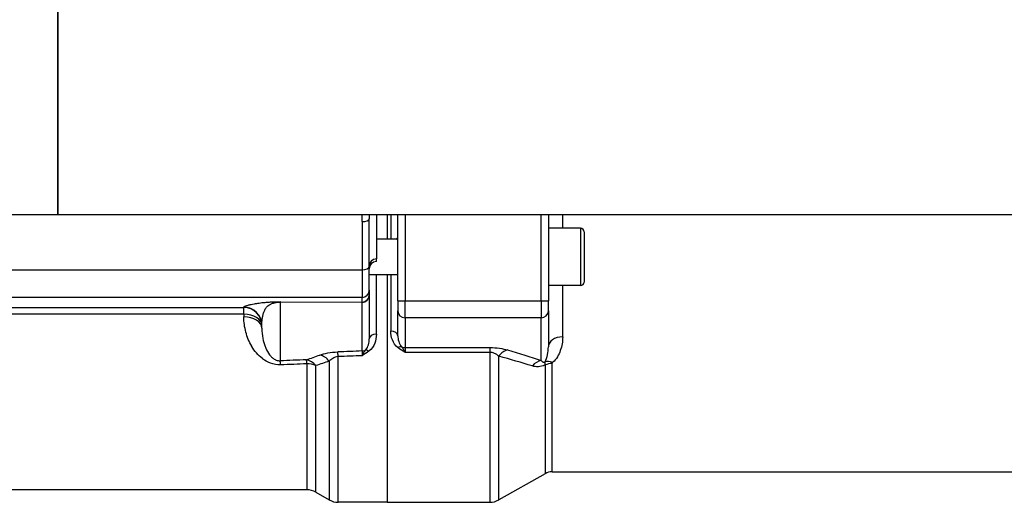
# Model space of a CAD drawing. Header units: millimetres. Extents: x 0 to 5940, y 0 to 4200.
# Tile 28 of 47: x 2355 to 2630, y 1850 to 1984. Entities that reach past the tile are written whole.
import ezdxf

# ---------------------------------------------------------------- set-up
doc = ezdxf.new("R2010")
doc.units = ezdxf.units.MM
doc.header["$LTSCALE"] = 50
doc.layers.add('02-LINIE-035', color=2, linetype='CONTINUOUS')

msp = doc.modelspace()

# ---------------------------------------------------------------- linework, layer by layer
at = {"layer": '02-LINIE-035'}
for p, q in [((2365.78, 2044.21), (2365.78, 1929.91)), ((2365.83, 2044.21), (2365.83, 1929.91)), ((2213.78, 1929.91), (2365.78, 1929.91)), ((2365.83, 1929.91), (2665.83, 1929.91)), ((2454.78, 1929.91), (2454.78, 1917.51)), ((2457.78, 1929.91), (2457.78, 1923.06)), ((2457.78, 1929.91), (2457.78, 1923.06)), ((2458.78, 1929.91), (2458.78, 1923.06)), ((2460.78, 1905.84), (2460.78, 1929.91)), ((2462.78, 1929.91), (2462.78, 1905.79)), ((2500.78, 1905.79), (2500.78, 1929.91)), ((2502.78, 1929.91), (2502.78, 1905.84)), ((2506.78, 1926.06), (2506.78, 1929.91)), ((2450.78, 1927.92), (2450.78, 1914.5)), ((2452.78, 1915.47), (2452.78, 1928.71)), ((2511.78, 1926.06), (2502.78, 1926.06)), ((2511.78, 1926.06), (2511.78, 1910.06)), ((2512.78, 1925.06), (2512.78, 1911.06)), ((2460.78, 1923.06), (2454.78, 1923.06)), ((2454.78, 1916.76), (2454.78, 1917.51)), ((2454.78, 1916.76), (2454.78, 1916.75)), ((2342.58, 1914.5), (2450.78, 1914.5)), ((2450.78, 1914.5), (2450.78, 1906.77)), ((2452.78, 1908.77), (2452.78, 1915.47)), ((2460.78, 1913.06), (2452.78, 1913.06)), ((2454.78, 1896.48), (2454.78, 1913.06)), ((2457.78, 1913.06), (2457.78, 1849.56)), ((2457.78, 1913.06), (2457.78, 1849.56)), ((2458.78, 1913.06), (2458.78, 1897.39)), ((2452.78, 1908.77), (2452.78, 1907.47)), ((2511.78, 1910.06), (2502.78, 1910.06)), ((2506.78, 1895.75), (2506.78, 1910.06)), ((2450.78, 1906.77), (2342.39, 1906.77)), ((2450.83, 1905.37), (2427.91, 1905.46)), ((2427.91, 1905.46), (2427.91, 1889.07)), ((2427.99, 1905.56), (2450.78, 1905.47)), ((2450.78, 1905.47), (2450.78, 1906.77)), ((2450.83, 1891.81), (2450.83, 1905.37)), ((2452.78, 1907.47), (2452.78, 1907.3)), ((2452.78, 1907.3), (2452.78, 1895.17)), ((2460.78, 1905.84), (2460.78, 1903.02)), ((2462.78, 1901.09), (2462.78, 1905.79)), ((2462.78, 1905.79), (2500.78, 1905.79)), ((2500.78, 1905.79), (2500.78, 1901.09)), ((2502.78, 1903.02), (2502.78, 1905.84)), ((2346.05, 1903.93), (2417.78, 1903.93)), ((2417.78, 1902.1), (2346.05, 1902.1)), ((2417.78, 1903.93), (2417.78, 1904.02)), ((2417.78, 1902.1), (2417.78, 1903.93)), ((2417.78, 1902.1), (2417.78, 1901.35)), ((2460.78, 1896.08), (2460.78, 1903.02)), ((2502.78, 1903.02), (2502.78, 1892.92)), ((2462.78, 1901.09), (2462.78, 1892.76)), ((2500.78, 1901.09), (2462.78, 1901.09)), ((2500.78, 1889.16), (2500.78, 1901.09)), ((2422.78, 1898.16), (2422.78, 1899.02)), ((2462.78, 1892.76), (2462.78, 1891.41)), ((2462.78, 1892.76), (2486.46, 1892.76)), ((2486.46, 1891.41), (2462.78, 1891.41)), ((2486.46, 1892.76), (2486.46, 1891.41)), ((2486.46, 1891.41), (2486.46, 1849.56)), ((2441.62, 1888.95), (2441.62, 1850.23)), ((2444.12, 1849.56), (2444.12, 1890.25)), ((2488.93, 1850.21), (2488.93, 1890.34)), ((2435.38, 1888.21), (2435.38, 1853.06)), ((2437.88, 1852.39), (2437.88, 1887.72)), ((2501.86, 1887.91), (2501.86, 1857.54)), ((2503.83, 1858.06), (2503.83, 1888.31)), ((2501.86, 1857.54), (2488.93, 1850.21)), ((2503.83, 1858.06), (2701.91, 1858.06)), ((2435.38, 1853.06), (2346.05, 1853.06)), ((2437.88, 1852.39), (2441.62, 1850.23)), ((2457.78, 1849.56), (2444.12, 1849.56)), ((2457.78, 1849.56), (2486.46, 1849.56))]:
    msp.add_line(p, q, dxfattribs=at)
for centre, radius, start, end in [((2511.78, 1925.06), 1, 0, 90), ((2454.78, 1914.75), 2, 90, 180), ((2511.78, 1911.06), 1, 270, 0), ((2503.83, 1854.06), 4, 90, 119.5388), ((2435.38, 1848.06), 5, 60, 90), ((2444.12, 1854.56), 5, 240, 270), ((2486.46, 1854.56), 5, 270, 299.5388)]:
    msp.add_arc(centre, radius, start, end, dxfattribs=at)
for centre, major_axis, ratio, start_param, end_param in [((2450.78, 1928.71), (2, 0), 0.394251, 4.712389, 6.283185), ((2454.78, 1915.51), (-2, 0), 0.999391, 4.712389, 6.283185), ((2454.78, 1914.76), (-2, 0), 0.999391, 4.712389, 6.283185), ((2450.78, 1915.47), (2, 0), 0.483671, 4.712389, 6.283185), ((2450.78, 1908.77), (2, 0), 0.999391, 4.712389, 6.283185), ((2427.99, 1902.56), (0.01, 3), 0.115556, 0.035142, 0.263514), ((2450.78, 1907.47), (2, 0), 0.999391, 4.712389, 6.283185), ((2450.78, 1902.47), (-0.01, 3), 0.077034, 6.019146, 6.247519), ((2450.78, 1907.3), (2, 0), 0.965926, 4.738569, 6.283185), ((2462.78, 1905.84), (-2, 0), 0.026177, 0, 1.570796), ((2500.78, 1905.84), (2, 0), 0.026177, 4.712389, 6.283185), ((2417.78, 1899.02), (5, 0), 0.999391, 0, 1.570796), ((2417.78, 1898.93), (5, 0), 0.999391, 0, 1.570796), ((2417.78, 1898.93), (5, 0), 0.63399, 0, 1.570796), ((2462.78, 1903.02), (-2, 0), 0.965926, 0, 1.570796), ((2500.78, 1903.02), (2, 0), 0.965926, 4.712389, 6.283185), ((2417.78, 1898.16), (5, 0), 0.639562, 0, 1.570796), ((2458.78, 1896.08), (2, 0), 0.652136, 0, 1.570796), ((2454.78, 1895.17), (-2, 0), 0.658713, 4.712389, 6.283185), ((2506.78, 1892.92), (-4, 0), 0.70778, 4.712389, 6.283185), ((7145.05, 1991.88), (-5441.86, -137.65), 0.006773, 5.752631, 5.755122), ((2444.12, 1886.73), (-0.18, 5), 0.036552, 5.492819, 6.021299), ((2450.78, 1887.92), (-0.07, -4.05), 0.015324, 3.427467, 4.0275), ((2450.78, 1893.74), (-2, 0), 0.965926, 1.596976, 2.072613), ((2452.7, 1890.35), (-1.22, 1.59), 0.504645, 5.295384, 6.01723), ((2460.82, 1891.32), (1.23, 1.58), 0.500888, 0.26391, 0.997951), ((2462.78, 1894.69), (2, 0), 0.965926, 4.201538, 4.712389), ((2491.39, 1887.27), (1.41, 4.8), 0.72399, 0.384616, 1.102461), ((7145.05, 1991.88), (-5308.2, -134.27), 0.006773, 5.803609, 5.806615), ((2428.04, 1884.24), (-0.19, 5), 0.042169, 5.544176, 6.021239), ((2435.38, 1884.52), (-1.7, 4.7), 0.761845, 5.157226, 5.872297), ((2435.38, 1884.52), (-0.19, 5), 0.041811, 5.54118, 6.021243), ((2439.12, 1885.84), (-1.63, 4.73), 0.74526, 5.150972, 5.884689), ((7145.18, 1987.06), (-5441.86, -132.82), 0.006536, 5.752709, 5.755134), ((2500.78, 1884.33), (-1.59, -4.74), 0.765149, 3.555276, 4.227056), ((2503.98, 1885.5), (-2.76, 2.89), 0.632475, 5.29748, 5.996564), ((7145.18, 1987.06), (-5308.2, -129.44), 0.00653, 5.803622, 5.806627), ((2435.38, 1884.52), (-5, 0), 0.737656, 4.18879, 4.712389), ((2503.83, 1885.24), (-4, 0), 0.765495, 4.712389, 5.227938)]:
    msp.add_ellipse(centre, major_axis=major_axis, ratio=ratio, start_param=start_param, end_param=end_param, dxfattribs=at)
for points in [[(2450.78, 1927.92), (2450.78, 1928.58), (2450.79, 1929.24), (2450.8, 1929.91)], [(2452.78, 1929.91), (2452.78, 1929.5), (2452.78, 1929.1), (2452.78, 1928.71)], [(2438.99, 1890.67), (2440.25, 1891.1), (2441.98, 1891.48), (2443.99, 1891.55)], [(2486.46, 1892.76), (2488.39, 1892.76), (2490.12, 1892.47), (2491.39, 1892.1)], [(2491.39, 1892.1), (2494.64, 1891.14), (2497.78, 1890.17), (2500.78, 1889.16)], [(2435.25, 1889.35), (2436.47, 1889.79), (2437.72, 1890.23), (2438.99, 1890.67)], [(2441.62, 1888.95), (2440.35, 1888.54), (2439.1, 1888.13), (2437.88, 1887.72)], [(2498.31, 1887.62), (2495.31, 1888.55), (2492.17, 1889.46), (2488.93, 1890.34)]]:
    msp.add_open_spline(points, degree=3, dxfattribs=at)
for points, knots in [([(2460.22, 1923.06), (2460.42, 1923.2), (2460.59, 1923.33), (2460.75, 1923.47), (2460.78, 1923.51), (2460.78, 1923.53)], [1.0127734, 1.0127734, 1.0127734, 1.0127734, 1.1407572, 1.1407572, 1.2148424, 1.2148424, 1.2148424, 1.2148424]), ([(2417.78, 1904.02), (2417.78, 1904.08), (2417.83, 1904.15), (2417.94, 1904.22), (2418.02, 1904.28), (2418.14, 1904.33), (2418.29, 1904.39), (2418.32, 1904.4), (2418.34, 1904.41), (2418.37, 1904.42), (2418.54, 1904.48), (2418.75, 1904.55), (2418.99, 1904.62), (2419.11, 1904.65), (2419.24, 1904.68), (2419.38, 1904.72), (2419.51, 1904.75), (2419.64, 1904.78), (2419.8, 1904.81), (2420.07, 1904.87), (2420.36, 1904.93), (2420.65, 1904.99), (2420.7, 1904.99), (2420.73, 1905), (2420.78, 1905.01), (2420.97, 1905.04), (2421.17, 1905.08), (2421.36, 1905.11), (2421.55, 1905.14), (2421.74, 1905.16), (2421.94, 1905.19), (2421.96, 1905.2), (2421.98, 1905.2), (2422.02, 1905.2), (2422.27, 1905.24), (2422.52, 1905.27), (2422.78, 1905.3), (2423.05, 1905.33), (2423.33, 1905.36), (2423.61, 1905.38), (2423.64, 1905.39), (2423.67, 1905.39), (2423.72, 1905.39), (2423.91, 1905.41), (2424.1, 1905.42), (2424.29, 1905.44), (2424.47, 1905.45), (2424.64, 1905.46), (2424.82, 1905.47), (2424.88, 1905.48), (2424.91, 1905.48), (2424.98, 1905.48), (2425.12, 1905.49), (2425.26, 1905.5), (2425.4, 1905.51), (2425.49, 1905.51), (2425.58, 1905.51), (2425.67, 1905.52), (2425.75, 1905.52), (2425.8, 1905.52), (2425.9, 1905.53), (2426, 1905.53), (2426.1, 1905.53), (2426.21, 1905.54), (2426.3, 1905.54), (2426.39, 1905.54), (2426.48, 1905.55), (2426.49, 1905.55), (2426.5, 1905.55), (2426.51, 1905.55), (2426.52, 1905.55), (2426.53, 1905.55), (2426.56, 1905.55), (2426.64, 1905.55), (2426.71, 1905.55), (2426.78, 1905.55), (2426.86, 1905.55), (2426.95, 1905.56), (2427.03, 1905.56), (2427.14, 1905.56), (2427.25, 1905.56), (2427.36, 1905.56), (2427.43, 1905.56), (2427.51, 1905.56), (2427.59, 1905.56), (2427.64, 1905.56), (2427.69, 1905.56), (2427.74, 1905.56), (2427.77, 1905.56), (2427.81, 1905.56), (2427.84, 1905.56), (2427.89, 1905.56), (2427.94, 1905.56), (2427.99, 1905.56)], [0, 0, 0, 0, 0.131077, 0.131077, 0.131077, 0.234375, 0.234375, 0.234375, 0.25, 0.25, 0.25, 0.375, 0.375, 0.375, 0.4375, 0.4375, 0.4375, 0.5, 0.5, 0.5, 0.609375, 0.609375, 0.609375, 0.625, 0.625, 0.625, 0.684441, 0.684441, 0.684441, 0.742188, 0.742188, 0.742188, 0.75, 0.75, 0.75, 0.807154, 0.807154, 0.807154, 0.867187, 0.867187, 0.867187, 0.875, 0.875, 0.875, 0.903643, 0.903643, 0.903643, 0.929687, 0.929687, 0.929687, 0.9375, 0.9375, 0.9375, 0.951828, 0.951828, 0.951828, 0.960937, 0.960937, 0.960937, 0.96875, 0.96875, 0.96875, 0.975915, 0.975915, 0.975915, 0.982422, 0.982422, 0.982422, 0.983398, 0.983398, 0.983398, 0.984375, 0.984375, 0.984375, 0.986733, 0.986733, 0.986733, 0.989521, 0.989521, 0.989521, 0.993125, 0.993125, 0.993125, 0.995619, 0.995619, 0.995619, 0.99731, 0.99731, 0.99731, 0.998419, 0.998419, 0.998419, 1, 1, 1, 1]), ([(2422.78, 1899.02), (2422.78, 1899.3), (2422.79, 1899.59), (2422.84, 1900.19), (2422.88, 1900.5), (2422.97, 1901.11), (2423.02, 1901.42), (2423.16, 1902.02), (2423.24, 1902.32), (2423.45, 1902.89), (2423.57, 1903.17), (2423.81, 1903.57), (2423.89, 1903.7), (2424.08, 1903.95), (2424.19, 1904.08), (2424.43, 1904.32), (2424.57, 1904.44), (2424.88, 1904.67), (2425.06, 1904.78), (2425.37, 1904.94), (2425.49, 1904.99), (2425.74, 1905.1), (2425.88, 1905.15), (2426.12, 1905.22), (2426.2, 1905.25), (2426.39, 1905.3), (2426.49, 1905.32), (2426.67, 1905.36), (2426.73, 1905.37), (2426.86, 1905.39), (2426.94, 1905.4), (2427.06, 1905.42), (2427.11, 1905.42), (2427.2, 1905.43), (2427.25, 1905.44), (2427.37, 1905.45), (2427.43, 1905.45), (2427.56, 1905.46), (2427.6, 1905.46), (2427.69, 1905.46), (2427.72, 1905.46), (2427.77, 1905.46), (2427.79, 1905.46), (2427.84, 1905.46), (2427.87, 1905.46), (2427.91, 1905.46)], [0, 0, 0, 0, 0.125, 0.125, 0.25, 0.25, 0.375, 0.375, 0.5, 0.5, 0.625, 0.625, 0.6875, 0.6875, 0.75, 0.75, 0.8125, 0.8125, 0.875, 0.875, 0.90625, 0.90625, 0.9375, 0.9375, 0.953125, 0.953125, 0.96875, 0.96875, 0.976562, 0.976562, 0.984375, 0.984375, 0.988281, 0.988281, 0.992188, 0.992188, 0.996094, 0.996094, 0.998047, 0.998047, 0.999023, 0.999023, 0.999512, 0.999512, 1, 1, 1, 1]), ([(2428.04, 1887.94), (2427.06, 1887.9), (2426.1, 1888.08), (2425.25, 1888.39), (2425.23, 1888.4), (2425.21, 1888.41), (2425.19, 1888.41), (2424.36, 1888.73), (2423.65, 1889.15), (2423.01, 1889.63), (2422.99, 1889.65), (2422.97, 1889.66), (2422.95, 1889.68), (2421.68, 1890.66), (2420.75, 1891.81), (2420.01, 1893.06), (2420, 1893.08), (2419.99, 1893.1), (2419.97, 1893.12), (2419.23, 1894.38), (2418.7, 1895.7), (2418.34, 1897.07), (2418.16, 1897.76), (2418.02, 1898.46), (2417.92, 1899.16), (2417.83, 1899.88), (2417.78, 1900.61), (2417.78, 1901.35)], [0, 0, 0, 0, 0.125, 0.125, 0.125, 0.127921, 0.127921, 0.127921, 0.25, 0.25, 0.25, 0.254296, 0.254296, 0.254296, 0.5, 0.5, 0.5, 0.504145, 0.504145, 0.504145, 0.751946, 0.751946, 0.751946, 0.874991, 0.874991, 0.874991, 1, 1, 1, 1]), ([(2422.78, 1898.16), (2422.78, 1897.18), (2422.88, 1896.23), (2423.06, 1895.31), (2423.21, 1894.54), (2423.42, 1893.8), (2423.7, 1893.07), (2423.75, 1892.92), (2423.81, 1892.78), (2423.88, 1892.63), (2424.16, 1891.98), (2424.5, 1891.34), (2424.97, 1890.74), (2425.09, 1890.58), (2425.22, 1890.43), (2425.36, 1890.28), (2425.56, 1890.07), (2425.77, 1889.87), (2426.02, 1889.69), (2426.16, 1889.58), (2426.31, 1889.49), (2426.49, 1889.4), (2426.59, 1889.35), (2426.69, 1889.3), (2426.81, 1889.25), (2427.12, 1889.13), (2427.51, 1889.05), (2427.91, 1889.07)], [0, 0, 0, 0, 0.27373, 0.27373, 0.27373, 0.5, 0.5, 0.5, 0.545141, 0.545141, 0.545141, 0.75, 0.75, 0.75, 0.803101, 0.803101, 0.803101, 0.875, 0.875, 0.875, 0.914227, 0.914227, 0.914227, 0.9375, 0.9375, 0.9375, 1, 1, 1, 1]), ([(2460.82, 1892.69), (2460.03, 1893.3), (2459.56, 1894.08), (2459.24, 1894.89), (2458.93, 1895.69), (2458.78, 1896.52), (2458.78, 1897.39)], [0, 0, 0, 0, 0.5, 0.5, 0.5, 1, 1, 1, 1]), ([(2451.74, 1892.04), (2452.19, 1892.49), (2452.39, 1893), (2452.54, 1893.51), (2452.55, 1893.53), (2452.55, 1893.54), (2452.56, 1893.56), (2452.71, 1894.08), (2452.78, 1894.62), (2452.78, 1895.17)], [0, 0, 0, 0, 0.484941, 0.484941, 0.484941, 0.5, 0.5, 0.5, 1, 1, 1, 1]), ([(2454.78, 1896.48), (2454.78, 1895.61), (2454.63, 1894.77), (2454.31, 1893.95), (2453.99, 1893.14), (2453.51, 1892.35), (2452.7, 1891.74)], [0, 0, 0, 0, 0.5, 0.5, 0.5, 1, 1, 1, 1]), ([(2460.78, 1896.08), (2460.78, 1895.54), (2460.85, 1895.02), (2461, 1894.5), (2461, 1894.48), (2461.01, 1894.47), (2461.01, 1894.45), (2461.16, 1893.95), (2461.36, 1893.45), (2461.8, 1893.01)], [0, 0, 0, 0, 0.5, 0.5, 0.5, 0.514975, 0.514975, 0.514975, 1, 1, 1, 1]), ([(2506.78, 1895.75), (2506.78, 1894.43), (2506.56, 1893.16), (2505.69, 1890.73), (2505.05, 1889.55), (2503.98, 1888.56)], [0, 0, 0, 0, 0.5, 0.5, 1, 1, 1, 1]), ([(2450.78, 1890.48), (2450.78, 1890.49), (2450.78, 1890.49), (2450.78, 1890.49), (2450.87, 1890.66), (2450.95, 1890.82), (2451.03, 1890.97), (2451.11, 1891.11), (2451.19, 1891.25), (2451.28, 1891.38), (2451.43, 1891.63), (2451.58, 1891.85), (2451.74, 1892.04)], [0, 0, 0, 0, 0.005022, 0.005022, 0.005022, 0.262946, 0.262946, 0.262946, 0.518867, 0.518867, 0.518867, 1, 1, 1, 1]), ([(2452.7, 1891.74), (2452.11, 1891.29), (2451.45, 1890.89), (2450.79, 1890.49), (2450.79, 1890.49), (2450.78, 1890.49), (2450.78, 1890.48)], [0, 0, 0, 0, 0.995137, 0.995137, 0.995137, 1, 1, 1, 1]), ([(2462.78, 1891.41), (2462.78, 1891.41), (2462.77, 1891.41), (2462.77, 1891.41), (2462.1, 1891.82), (2461.43, 1892.23), (2460.82, 1892.69)], [0, 0, 0, 0, 0.004785, 0.004785, 0.004785, 1, 1, 1, 1]), ([(2461.8, 1893.01), (2461.96, 1892.81), (2462.12, 1892.58), (2462.27, 1892.33), (2462.36, 1892.2), (2462.44, 1892.05), (2462.52, 1891.9), (2462.61, 1891.75), (2462.69, 1891.59), (2462.77, 1891.42), (2462.78, 1891.41), (2462.78, 1891.41), (2462.78, 1891.41)], [0, 0, 0, 0, 0.480426, 0.480426, 0.480426, 0.7367, 0.7367, 0.7367, 0.995062, 0.995062, 0.995062, 1, 1, 1, 1]), ([(2488.93, 1890.34), (2488.71, 1890.54), (2488.46, 1890.74), (2488.17, 1890.92), (2487.94, 1891.06), (2487.67, 1891.18), (2487.36, 1891.28), (2487.2, 1891.32), (2487.02, 1891.36), (2486.83, 1891.39), (2486.71, 1891.4), (2486.59, 1891.41), (2486.46, 1891.41)], [0, 0, 0, 0, 0.411436, 0.411436, 0.411436, 0.727726, 0.727726, 0.727726, 0.893476, 0.893476, 0.893476, 1, 1, 1, 1]), ([(2501.85, 1888.77), (2502.23, 1889.41), (2502.42, 1890.08), (2502.56, 1890.76), (2502.56, 1890.77), (2502.57, 1890.78), (2502.57, 1890.8), (2502.71, 1891.49), (2502.78, 1892.2), (2502.78, 1892.92)], [0, 0, 0, 0, 0.490462, 0.490462, 0.490462, 0.5, 0.5, 0.5, 1, 1, 1, 1]), ([(2444.12, 1890.25), (2443.48, 1890.2), (2442.97, 1889.97), (2442.58, 1889.73), (2442.19, 1889.49), (2441.88, 1889.22), (2441.62, 1888.95)], [0, 0, 0, 0, 0.5, 0.5, 0.5, 1, 1, 1, 1]), ([(2500.78, 1889.16), (2500.89, 1889.03), (2501.02, 1888.9), (2501.18, 1888.8), (2501.2, 1888.79), (2501.23, 1888.77), (2501.26, 1888.76), (2501.28, 1888.75), (2501.3, 1888.74), (2501.32, 1888.73), (2501.36, 1888.71), (2501.4, 1888.7), (2501.44, 1888.69), (2501.49, 1888.69), (2501.54, 1888.68), (2501.6, 1888.69), (2501.62, 1888.69), (2501.65, 1888.69), (2501.68, 1888.7), (2501.71, 1888.71), (2501.74, 1888.72), (2501.78, 1888.74), (2501.8, 1888.75), (2501.82, 1888.76), (2501.85, 1888.77)], [0, 0, 0, 0, 0.532973, 0.532973, 0.532973, 0.620247, 0.620247, 0.620247, 0.680634, 0.680634, 0.680634, 0.782713, 0.782713, 0.782713, 0.886154, 0.886154, 0.886154, 0.929382, 0.929382, 0.929382, 0.973447, 0.973447, 0.973447, 1, 1, 1, 1]), ([(2501.85, 1888.77), (2501.83, 1888.67), (2501.82, 1888.53), (2501.82, 1888.37), (2501.82, 1888.23), (2501.83, 1888.08), (2501.86, 1887.91)], [0, 0, 0, 0, 0.552887, 0.552887, 0.552887, 1, 1, 1, 1]), ([(2503.83, 1888.31), (2503.83, 1888.31), (2503.83, 1888.31), (2503.83, 1888.31), (2503.84, 1888.35), (2503.85, 1888.38), (2503.86, 1888.42), (2503.89, 1888.47), (2503.93, 1888.51), (2503.98, 1888.56)], [0, 0, 0, 0, 0.029027, 0.029027, 0.029027, 0.409888, 0.409888, 0.409888, 1, 1, 1, 1]), ([(2501.86, 1887.91), (2501.22, 1887.56), (2500.57, 1887.41), (2500, 1887.39), (2499.97, 1887.39), (2499.94, 1887.39), (2499.91, 1887.39), (2499.32, 1887.37), (2498.8, 1887.47), (2498.31, 1887.62)], [0, 0, 0, 0, 0.4761, 0.4761, 0.4761, 0.5, 0.5, 0.5, 1, 1, 1, 1])]:
    msp.add_open_spline(points, degree=3, knots=knots, dxfattribs=at)

doc.saveas('drawing.dxf')
